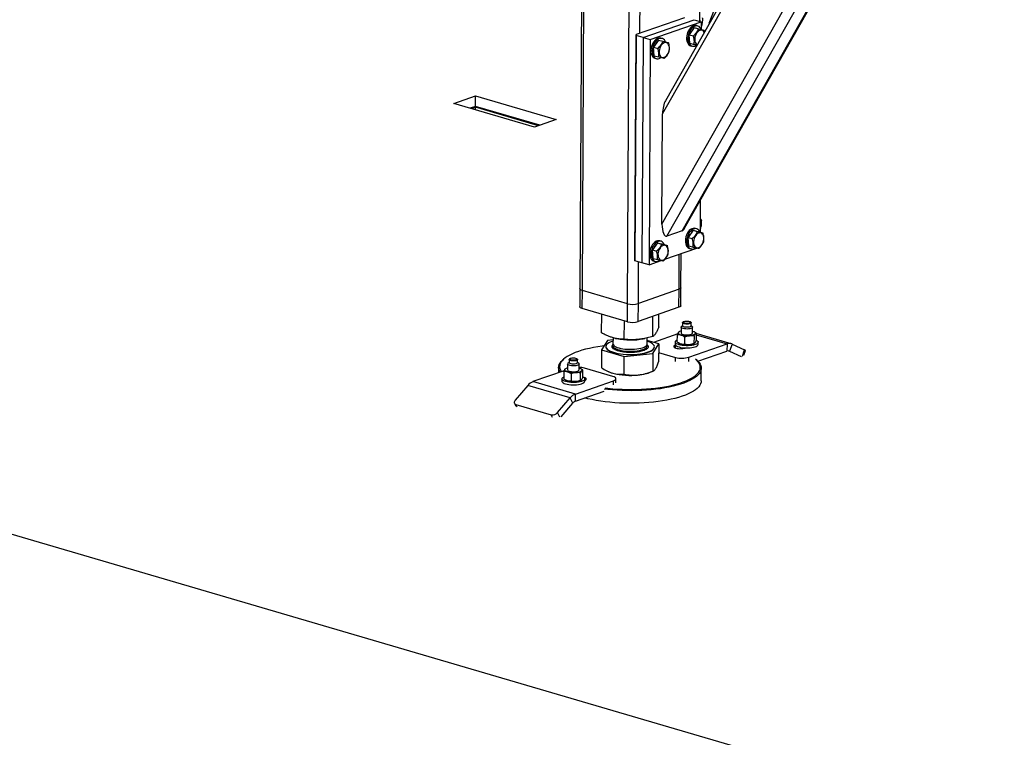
# Model space of a CAD drawing. Header units: millimetres. Extents: x 5 to 589, y 5 to 415.
# Tile 37 of 120: x 291 to 317, y 54 to 73. Entities that reach past the tile are written whole.
import ezdxf

# ---------------------------------------------------------------- set-up
doc = ezdxf.new("R2010")
doc.units = ezdxf.units.MM
doc.layers.add('TRAIT-FORT', color=4, linetype='Continuous', lineweight=25)

msp = doc.modelspace()

# ---------------------------------------------------------------- linework, layer by layer
at = {"layer": 'TRAIT-FORT', "color": 4, "linetype": 'Continuous', "lineweight": 25}
for p, q in [((305.459, 84.116), (305.356, 65.573)), ((305.422, 65.525), (305.526, 84.096)), ((306.611, 65.176), (306.714, 83.616)), ((306.933, 72.285), (306.997, 83.583)), ((308.759, 72.547), (312.522, 82.423)), ((307.531, 70.166), (314.204, 81.93)), ((314.099, 81.961), (307.605, 70.512)), ((307.515, 67.269), (315.599, 81.521)), ((307.647, 66.953), (315.786, 81.303)), ((308.111, 67.158), (316.122, 81.281)), ((308.048, 67.094), (316.091, 81.272)), ((354.695, 40.274), (243.198, 72.95)), ((308.505, 72.836), (308.504, 72.6)), ((308.104, 72.695), (306.833, 72.25)), ((307.023, 72.173), (308.36, 72.642)), ((307.208, 72.118), (308.546, 72.587)), ((308.36, 72.642), (308.546, 72.587)), ((308.458, 72.474), (308.421, 72.485)), ((308.546, 72.587), (308.545, 72.387)), ((306.8, 66.329), (306.833, 72.25)), ((306.837, 72.227), (306.804, 66.306)), ((306.833, 72.25), (306.837, 72.227)), ((307.023, 72.173), (306.837, 72.227)), ((308.362, 72.434), (308.23, 72.247)), ((308.23, 72.247), (308.342, 72.215)), ((308.249, 72.024), (308.23, 72.247)), ((308.362, 72.434), (308.474, 72.401)), ((308.362, 72.434), (308.513, 72.396)), ((308.513, 72.396), (308.624, 72.363)), ((308.546, 72.465), (308.559, 72.469)), ((307.023, 72.173), (306.989, 66.252)), ((307.023, 72.173), (307.208, 72.118)), ((307.208, 72.118), (307.175, 66.197)), ((307.426, 72.105), (307.294, 71.919)), ((307.426, 72.105), (307.537, 72.073)), ((307.426, 72.105), (307.576, 72.068)), ((307.522, 72.146), (307.485, 72.156)), ((307.576, 72.068), (307.688, 72.035)), ((308.249, 72.024), (308.361, 71.991)), ((307.294, 71.919), (307.405, 71.886)), ((307.313, 71.696), (307.294, 71.919)), ((308.267, 71.957), (308.304, 71.946)), ((307.313, 71.696), (307.424, 71.663)), ((307.33, 71.629), (307.367, 71.618)), ((302.044, 70.437), (302.612, 70.637)), ((304.162, 69.817), (302.044, 70.437)), ((302.611, 70.362), (302.612, 70.637)), ((302.612, 70.637), (304.731, 70.016)), ((302.611, 70.362), (302.47, 70.313)), ((302.614, 70.339), (302.507, 70.302)), ((304.303, 69.866), (302.611, 70.362)), ((304.27, 69.854), (302.614, 70.339)), ((302.614, 70.27), (302.614, 70.339)), ((307.515, 67.269), (307.531, 70.166)), ((304.731, 70.016), (304.162, 69.817)), ((308.52, 67.879), (308.515, 67.058)), ((308.517, 67.352), (308.553, 67.365)), ((308.048, 67.094), (307.647, 66.953)), ((308.332, 67.105), (308.201, 66.918)), ((308.332, 67.105), (308.444, 67.072)), ((308.332, 67.105), (308.483, 67.067)), ((308.429, 67.145), (308.391, 67.156)), ((308.483, 67.067), (308.594, 67.034)), ((308.516, 67.136), (308.529, 67.14)), ((307.492, 66.817), (307.455, 66.827)), ((308.201, 66.918), (308.312, 66.886)), ((308.22, 66.695), (308.201, 66.918)), ((307.396, 66.776), (307.264, 66.59)), ((307.264, 66.59), (307.375, 66.557)), ((307.283, 66.367), (307.264, 66.59)), ((307.396, 66.776), (307.507, 66.744)), ((307.396, 66.776), (307.546, 66.739)), ((307.546, 66.739), (307.658, 66.706)), ((307.591, 66.343), (308.43, 66.637)), ((308.22, 66.695), (308.331, 66.662)), ((308.237, 66.628), (308.274, 66.617)), ((306.804, 66.306), (306.8, 66.329)), ((306.989, 66.252), (306.804, 66.306)), ((306.894, 65.18), (306.9, 66.278)), ((307.175, 66.197), (307.493, 66.309)), ((307.283, 66.367), (307.394, 66.334)), ((307.3, 66.3), (307.337, 66.289)), ((307.964, 65.555), (307.969, 66.475)), ((308.015, 65.597), (308.02, 66.493)), ((307.175, 66.197), (306.989, 66.252)), ((305.356, 65.573), (305.353, 65.099)), ((305.419, 65.051), (305.422, 65.525)), ((306.611, 65.176), (305.422, 65.525)), ((307.964, 65.555), (306.894, 65.18)), ((307.961, 65.081), (307.964, 65.555)), ((308.013, 65.124), (308.015, 65.597)), ((306.609, 64.703), (305.419, 65.051)), ((306.609, 64.703), (306.611, 65.176)), ((306.891, 64.706), (306.894, 65.18)), ((307.961, 65.081), (306.891, 64.706)), ((305.927, 64.409), (305.93, 64.901)), ((306.524, 64.239), (306.527, 64.727)), ((307.276, 64.316), (307.279, 64.842)), ((307.431, 64.565), (307.433, 64.896)), ((308.019, 64.559), (308.018, 64.405)), ((308.056, 64.6), (308.028, 64.575)), ((308.057, 64.677), (308.056, 64.594)), ((308.075, 64.699), (308.063, 64.689)), ((308.275, 64.688), (308.264, 64.698)), ((308.281, 64.593), (308.282, 64.676)), ((308.31, 64.573), (308.281, 64.599)), ((308.318, 64.403), (308.319, 64.557)), ((306.08, 64.212), (305.925, 63.963)), ((306.228, 64.227), (306.08, 64.212)), ((306.228, 64.284), (306.227, 64.123)), ((306.297, 64.265), (306.332, 64.258)), ((307.024, 64.254), (307.067, 64.263)), ((307.127, 64.118), (307.128, 64.276)), ((307.429, 64.119), (307.128, 64.205)), ((307.93, 64.384), (307.288, 64.159)), ((307.918, 64.167), (307.92, 64.357)), ((307.969, 64.439), (307.962, 64.434)), ((308.11, 64.299), (308.109, 64.11)), ((308.358, 64.323), (308.357, 64.133)), ((308.379, 64.429), (308.366, 64.437)), ((308.416, 64.404), (308.415, 64.214)), ((308.415, 64.358), (309.225, 64.12)), ((309.336, 64.125), (308.416, 64.395)), ((305.925, 63.963), (305.922, 63.493)), ((305.925, 63.963), (306.521, 63.792)), ((305.989, 64.066), (305.941, 64.06)), ((306.038, 64.049), (306.038, 64.044)), ((306.211, 64.078), (306.235, 64.104)), ((307.273, 63.87), (307.429, 64.119)), ((307.316, 64.037), (307.316, 64.042)), ((307.429, 64.119), (307.426, 63.649)), ((307.866, 64.169), (307.866, 64.109)), ((307.868, 64.012), (307.869, 64.087)), ((307.873, 64.089), (307.869, 64.087)), ((307.955, 64.142), (307.968, 64.134)), ((308.016, 64.025), (308.015, 63.993)), ((308.129, 64.011), (308.133, 64.013)), ((308.222, 63.768), (309.225, 64.12)), ((308.365, 64.132), (308.372, 64.137)), ((308.466, 64.106), (308.466, 64.165)), ((309.225, 64.12), (309.224, 63.931)), ((309.267, 63.936), (309.291, 63.929)), ((309.359, 64.116), (309.291, 63.929)), ((309.359, 64.116), (309.688, 63.962)), ((309.629, 63.797), (309.688, 63.962)), ((309.669, 63.824), (309.713, 63.947)), ((304.934, 63.722), (304.91, 63.702)), ((305.073, 63.708), (305.073, 63.625)), ((305.092, 63.731), (305.08, 63.72)), ((305.292, 63.719), (305.28, 63.73)), ((305.298, 63.624), (305.298, 63.707)), ((306.519, 63.322), (306.521, 63.792)), ((306.521, 63.792), (307.273, 63.87)), ((307.273, 63.87), (307.271, 63.4)), ((307.427, 63.894), (307.869, 63.764)), ((307.868, 63.654), (307.869, 63.764)), ((308.221, 63.658), (308.222, 63.768)), ((308.44, 63.682), (308.416, 63.703)), ((308.46, 63.663), (309.224, 63.931)), ((309.291, 63.929), (309.597, 63.785)), ((304.799, 63.499), (304.798, 63.363)), ((304.986, 63.47), (304.978, 63.466)), ((305.035, 63.59), (305.034, 63.436)), ((305.073, 63.631), (305.044, 63.606)), ((305.327, 63.604), (305.298, 63.63)), ((305.334, 63.434), (305.335, 63.588)), ((305.395, 63.46), (305.383, 63.468)), ((305.431, 63.245), (305.432, 63.435)), ((306.223, 63.265), (305.48, 63.483)), ((308.547, 63.147), (308.549, 63.478)), ((304.947, 63.415), (304.124, 63.127)), ((304.883, 63.2), (304.883, 63.141)), ((304.936, 63.388), (304.935, 63.199)), ((304.972, 63.173), (304.984, 63.166)), ((305.127, 63.331), (305.126, 63.141)), ((305.374, 63.165), (305.375, 63.354)), ((305.382, 63.163), (305.389, 63.168)), ((305.483, 63.137), (305.483, 63.197)), ((306.101, 63.394), (306.116, 63.387)), ((306.306, 63.094), (306.306, 63.205)), ((307.231, 63.381), (307.287, 63.405)), ((303.99, 63.029), (303.657, 62.642)), ((305.105, 62.702), (303.99, 63.029)), ((305.239, 62.8), (304.124, 63.127)), ((305.239, 62.8), (306.242, 63.152)), ((306.241, 63.041), (306.242, 63.152)), ((304.772, 62.315), (305.105, 62.702)), ((305.171, 62.561), (305.105, 62.702)), ((305.238, 62.61), (305.999, 62.877)), ((305.238, 62.61), (305.239, 62.8)), ((303.637, 62.562), (303.676, 62.479)), ((303.677, 62.53), (304.606, 62.258)), ((303.712, 62.457), (303.677, 62.53)), ((304.862, 62.203), (305.171, 62.561)), ((304.641, 62.185), (304.606, 62.258)), ((304.83, 62.191), (304.772, 62.315))]:
    msp.add_line(p, q, dxfattribs=at)
at = {"layer": 'TRAIT-FORT', "color": 4, "linetype": 'Continuous', "lineweight": 25, "flags": 128}
for points in [[(308.421, 72.485), (308.393, 72.489), (308.361, 72.486), (308.328, 72.474), (308.295, 72.454), (308.264, 72.426), (308.236, 72.392), (308.211, 72.353), (308.19, 72.309), (308.175, 72.262)], [(308.545, 72.387), (308.535, 72.409), (308.514, 72.438), (308.489, 72.459), (308.461, 72.473), (308.43, 72.478), (308.398, 72.475), (308.365, 72.463), (308.332, 72.443), (308.301, 72.416), (308.273, 72.381), (308.248, 72.342), (308.228, 72.298), (308.212, 72.251)], [(308.503, 72.663), (308.514, 72.615), (308.517, 72.596)], [(308.175, 72.262), (308.165, 72.214), (308.16, 72.166), (308.162, 72.12), (308.169, 72.077), (308.182, 72.039), (308.2, 72.007), (308.223, 71.981), (308.249, 71.964), (308.267, 71.957)], [(308.212, 72.251), (308.202, 72.203), (308.197, 72.155), (308.199, 72.109), (308.206, 72.067), (308.219, 72.028), (308.237, 71.996), (308.26, 71.97), (308.287, 71.953), (308.316, 71.943), (308.348, 71.942), (308.381, 71.95), (308.414, 71.966), (308.424, 71.973)], [(308.626, 72.313), (308.61, 72.337), (308.589, 72.356), (308.565, 72.367), (308.538, 72.369), (308.51, 72.362), (308.482, 72.347), (308.455, 72.325), (308.431, 72.296), (308.41, 72.261), (308.393, 72.223), (308.382, 72.182), (308.377, 72.141), (308.377, 72.101)], [(307.485, 72.156), (307.456, 72.161), (307.424, 72.158), (307.391, 72.146), (307.359, 72.126), (307.328, 72.098), (307.299, 72.064), (307.275, 72.024), (307.254, 71.98), (307.238, 71.934)], [(307.609, 72.058), (307.598, 72.08), (307.578, 72.109), (307.553, 72.131), (307.525, 72.145), (307.494, 72.15), (307.461, 72.147), (307.428, 72.135), (307.396, 72.115), (307.365, 72.087), (307.337, 72.053), (307.312, 72.013), (307.291, 71.969), (307.275, 71.923)], [(307.441, 71.773), (307.447, 71.736), (307.458, 71.704), (307.475, 71.678), (307.497, 71.66), (307.521, 71.649), (307.548, 71.647), (307.576, 71.653), (307.604, 71.668), (307.631, 71.69), (307.655, 71.72), (307.676, 71.754), (307.692, 71.793), (307.704, 71.833), (307.709, 71.874), (307.709, 71.914), (307.703, 71.951), (307.691, 71.983), (307.674, 72.009), (307.653, 72.027), (307.628, 72.038), (307.601, 72.04), (307.573, 72.034), (307.545, 72.019), (307.518, 71.997), (307.494, 71.968), (307.473, 71.933), (307.457, 71.895), (307.446, 71.854), (307.44, 71.813), (307.441, 71.773)], [(307.238, 71.934), (307.228, 71.886), (307.224, 71.838), (307.225, 71.792), (307.232, 71.749), (307.245, 71.711), (307.264, 71.678), (307.286, 71.653), (307.313, 71.635), (307.33, 71.629)], [(307.275, 71.923), (307.265, 71.875), (307.261, 71.827), (307.262, 71.781), (307.27, 71.738), (307.283, 71.7), (307.301, 71.668), (307.323, 71.642), (307.35, 71.624), (307.38, 71.615), (307.412, 71.614), (307.444, 71.622), (307.477, 71.638), (307.488, 71.644)], [(308.391, 67.156), (308.363, 67.16), (308.331, 67.157), (308.298, 67.145), (308.265, 67.125), (308.234, 67.097), (308.206, 67.063), (308.181, 67.024), (308.161, 66.98), (308.145, 66.933)], [(308.515, 67.058), (308.505, 67.08), (308.484, 67.109), (308.459, 67.13), (308.431, 67.144), (308.4, 67.149), (308.368, 67.146), (308.335, 67.134), (308.302, 67.114), (308.272, 67.086), (308.243, 67.052), (308.218, 67.013), (308.198, 66.969), (308.182, 66.922)], [(307.455, 66.827), (307.427, 66.832), (307.394, 66.828), (307.361, 66.817), (307.329, 66.797), (307.298, 66.769), (307.27, 66.735), (307.245, 66.695), (307.224, 66.651), (307.208, 66.605)], [(307.579, 66.729), (307.568, 66.751), (307.548, 66.78), (307.523, 66.802), (307.495, 66.816), (307.464, 66.821), (307.431, 66.818), (307.398, 66.806), (307.366, 66.786), (307.335, 66.758), (307.307, 66.724), (307.282, 66.684), (307.261, 66.64), (307.246, 66.594)], [(308.145, 66.933), (308.135, 66.885), (308.13, 66.837), (308.132, 66.791), (308.139, 66.748), (308.152, 66.71), (308.17, 66.678), (308.193, 66.652), (308.22, 66.635), (308.237, 66.628)], [(308.182, 66.922), (308.172, 66.874), (308.167, 66.826), (308.169, 66.78), (308.176, 66.737), (308.189, 66.699), (308.207, 66.667), (308.23, 66.641), (308.257, 66.624), (308.287, 66.614), (308.318, 66.613), (308.351, 66.621), (308.384, 66.637), (308.394, 66.644)], [(308.347, 66.772), (308.353, 66.736), (308.365, 66.704), (308.382, 66.678), (308.403, 66.659), (308.428, 66.648), (308.455, 66.646), (308.483, 66.653), (308.511, 66.667), (308.538, 66.69), (308.562, 66.719), (308.583, 66.753), (308.599, 66.792), (308.61, 66.833), (308.616, 66.874), (308.615, 66.913), (308.609, 66.95), (308.598, 66.982), (308.581, 67.008), (308.559, 67.027), (308.535, 67.037), (308.508, 67.04), (308.48, 67.033), (308.452, 67.018), (308.425, 66.996), (308.401, 66.967), (308.38, 66.932), (308.364, 66.894), (308.352, 66.853), (308.347, 66.812), (308.347, 66.772)], [(307.208, 66.605), (307.198, 66.557), (307.194, 66.509), (307.195, 66.463), (307.203, 66.42), (307.216, 66.382), (307.234, 66.349), (307.256, 66.324), (307.283, 66.306), (307.3, 66.3)], [(307.246, 66.594), (307.235, 66.546), (307.231, 66.498), (307.232, 66.452), (307.24, 66.409), (307.253, 66.371), (307.271, 66.339), (307.294, 66.313), (307.32, 66.295), (307.35, 66.286), (307.382, 66.285), (307.415, 66.293), (307.448, 66.309), (307.458, 66.315)], [(307.411, 66.444), (307.417, 66.407), (307.429, 66.375), (307.446, 66.349), (307.467, 66.331), (307.491, 66.32), (307.518, 66.318), (307.546, 66.324), (307.574, 66.339), (307.601, 66.361), (307.625, 66.391), (307.646, 66.425), (307.663, 66.464), (307.674, 66.504), (307.679, 66.545), (307.679, 66.585), (307.673, 66.622), (307.661, 66.654), (307.644, 66.68), (307.623, 66.698), (307.598, 66.709), (307.571, 66.711), (307.543, 66.705), (307.515, 66.69), (307.489, 66.668), (307.464, 66.639), (307.443, 66.604), (307.427, 66.566), (307.416, 66.525), (307.41, 66.484), (307.411, 66.444)], [(305.422, 65.525), (305.395, 65.534), (305.375, 65.545), (305.362, 65.557), (305.356, 65.569), (305.356, 65.573)], [(305.422, 65.525), (305.395, 65.534), (305.375, 65.545), (305.362, 65.557), (305.356, 65.569), (305.356, 65.573)], [(308.015, 65.597), (308.013, 65.588), (308.004, 65.576), (307.987, 65.565), (307.964, 65.555)], [(308.015, 65.597), (308.013, 65.588), (308.004, 65.576), (307.987, 65.565), (307.964, 65.555)], [(305.419, 65.051), (305.393, 65.06), (305.372, 65.071), (305.359, 65.083), (305.353, 65.096), (305.353, 65.099)], [(308.013, 65.124), (308.011, 65.115), (308.001, 65.102), (307.984, 65.091), (307.961, 65.081)], [(308.199, 64.657), (308.17, 64.656), (308.14, 64.658), (308.113, 64.662), (308.091, 64.668), (308.076, 64.677), (308.07, 64.686), (308.072, 64.696), (308.083, 64.704), (308.101, 64.712), (308.126, 64.717), (308.154, 64.72), (308.184, 64.72), (308.213, 64.717), (308.237, 64.711), (308.256, 64.704), (308.267, 64.695), (308.269, 64.685), (308.263, 64.676), (308.248, 64.668), (308.226, 64.661), (308.199, 64.657)], [(308.213, 64.512), (308.176, 64.51), (308.139, 64.511), (308.103, 64.515), (308.072, 64.522), (308.046, 64.531), (308.028, 64.541), (308.02, 64.553), (308.02, 64.565), (308.028, 64.575)], [(308.202, 64.559), (308.171, 64.557), (308.139, 64.559), (308.109, 64.563), (308.085, 64.57), (308.067, 64.578), (308.058, 64.588), (308.056, 64.594)], [(308.203, 64.642), (308.171, 64.64), (308.139, 64.642), (308.11, 64.646), (308.085, 64.653), (308.068, 64.661), (308.058, 64.671), (308.058, 64.681), (308.063, 64.689)], [(308.281, 64.593), (308.28, 64.588), (308.272, 64.578), (308.255, 64.57), (308.231, 64.563), (308.202, 64.559)], [(308.275, 64.688), (308.28, 64.681), (308.281, 64.671), (308.272, 64.661), (308.255, 64.653), (308.232, 64.646), (308.203, 64.642)], [(308.31, 64.573), (308.314, 64.568), (308.319, 64.556), (308.313, 64.545), (308.299, 64.533), (308.277, 64.524), (308.247, 64.517), (308.213, 64.512)], [(308.32, 64.456), (308.341, 64.449), (308.358, 64.441), (308.372, 64.433), (308.383, 64.424), (308.389, 64.415), (308.393, 64.406), (308.392, 64.396), (308.387, 64.387)], [(306.228, 64.193), (306.201, 64.184), (306.154, 64.166), (306.114, 64.145), (306.082, 64.123), (306.059, 64.101), (306.044, 64.077), (306.038, 64.053), (306.041, 64.028), (306.053, 64.005), (306.074, 63.981), (306.103, 63.959), (306.14, 63.937), (306.185, 63.918), (306.237, 63.9), (306.294, 63.884), (306.358, 63.87), (306.425, 63.859), (306.497, 63.85), (306.57, 63.844), (306.646, 63.841), (306.721, 63.841), (306.796, 63.844), (306.87, 63.85), (306.94, 63.858), (307.007, 63.869), (307.07, 63.882), (307.127, 63.898), (307.177, 63.916), (307.221, 63.935), (307.256, 63.957), (307.284, 63.979), (307.303, 64.002), (307.303, 64.002)], [(308.415, 64.22), (308.433, 64.21), (308.453, 64.194), (308.464, 64.178), (308.466, 64.161), (308.459, 64.144), (308.443, 64.128), (308.419, 64.114), (308.387, 64.101), (308.348, 64.09), (308.304, 64.081), (308.255, 64.075), (308.204, 64.072), (308.152, 64.071), (308.1, 64.074), (308.05, 64.079), (308.004, 64.087), (307.963, 64.097), (307.928, 64.11), (307.9, 64.124), (307.88, 64.14), (307.869, 64.156), (307.867, 64.173), (307.874, 64.19), (307.89, 64.205), (307.914, 64.22), (307.919, 64.222)], [(308.015, 64.352), (307.995, 64.359), (307.977, 64.366), (307.963, 64.375), (307.953, 64.384), (307.946, 64.393), (307.943, 64.402), (307.944, 64.412), (307.948, 64.421)], [(308.018, 64.405), (308.019, 64.399), (308.028, 64.387), (308.045, 64.377), (308.071, 64.368), (308.102, 64.361), (308.138, 64.357), (308.175, 64.356), (308.212, 64.358)], [(308.212, 64.358), (308.246, 64.363), (308.276, 64.37), (308.298, 64.38), (308.313, 64.391), (308.318, 64.402), (308.318, 64.403)], [(305.941, 64.06), (305.825, 64.043), (305.714, 64.024), (305.607, 64.002), (305.505, 63.978), (305.409, 63.951), (305.319, 63.923), (305.235, 63.892), (305.159, 63.86), (305.089, 63.826), (305.027, 63.791), (304.973, 63.754), (304.927, 63.716), (304.889, 63.677), (304.86, 63.638), (304.839, 63.597), (304.827, 63.557), (304.824, 63.516), (304.83, 63.475), (304.844, 63.434), (304.867, 63.394), (304.871, 63.389)], [(306.038, 64.044), (306.041, 64.024), (306.053, 64), (306.074, 63.976), (306.103, 63.954), (306.14, 63.933), (306.185, 63.913), (306.237, 63.895), (306.294, 63.879), (306.358, 63.865), (306.425, 63.854), (306.497, 63.846), (306.57, 63.84), (306.646, 63.837), (306.721, 63.837), (306.796, 63.839), (306.87, 63.845), (306.94, 63.853), (307.007, 63.864), (307.07, 63.878), (307.127, 63.893), (307.177, 63.911), (307.221, 63.931), (307.256, 63.952), (307.284, 63.974), (307.303, 63.998)], [(306.227, 64.123), (306.227, 64.121), (306.232, 64.101), (306.246, 64.081), (306.268, 64.062), (306.299, 64.045), (306.336, 64.028), (306.38, 64.014), (306.43, 64.001), (306.485, 63.991), (306.543, 63.984), (306.605, 63.979), (306.667, 63.977), (306.73, 63.977), (306.791, 63.981), (306.851, 63.987), (306.907, 63.996), (306.959, 64.007), (307.005, 64.02), (307.045, 64.035), (307.077, 64.052), (307.102, 64.071), (307.119, 64.09)], [(306.235, 64.098), (306.229, 64.085), (306.227, 64.065), (306.235, 64.045), (306.251, 64.025), (306.275, 64.007), (306.307, 63.989), (306.346, 63.973), (306.392, 63.959), (306.443, 63.947), (306.499, 63.938), (306.558, 63.931), (306.62, 63.927), (306.683, 63.925), (306.745, 63.927), (306.806, 63.931), (306.865, 63.937), (306.92, 63.947), (306.97, 63.959), (307.015, 63.973), (307.053, 63.988), (307.084, 64.006), (307.107, 64.024), (307.121, 64.044), (307.127, 64.064), (307.124, 64.084), (307.12, 64.093)], [(307.119, 64.09), (307.126, 64.11), (307.127, 64.118)], [(307.303, 64.002), (307.314, 64.026), (307.315, 64.051), (307.308, 64.075), (307.291, 64.098), (307.266, 64.121), (307.233, 64.143), (307.192, 64.164), (307.144, 64.183), (307.128, 64.188)], [(307.303, 63.998), (307.314, 64.022), (307.316, 64.037)], [(307.869, 64.087), (307.846, 64.077), (307.831, 64.066), (307.824, 64.053), (307.826, 64.041), (307.837, 64.029), (307.856, 64.018), (307.882, 64.008), (307.914, 64.001), (307.95, 63.996), (307.988, 63.993), (308.028, 63.994), (308.065, 63.997), (308.1, 64.003), (308.129, 64.011)], [(307.866, 64.109), (307.869, 64.097), (307.88, 64.081), (307.899, 64.065), (307.927, 64.051), (307.963, 64.038), (308.004, 64.028), (308.05, 64.02), (308.1, 64.014), (308.152, 64.012), (308.204, 64.012), (308.255, 64.016), (308.304, 64.022), (308.348, 64.03), (308.386, 64.042), (308.418, 64.055), (308.443, 64.069), (308.459, 64.085), (308.466, 64.102), (308.466, 64.106)], [(304.837, 63.377), (304.819, 63.41), (304.805, 63.451), (304.799, 63.492), (304.802, 63.534), (304.814, 63.575), (304.835, 63.616), (304.865, 63.656), (304.903, 63.695), (304.91, 63.702)], [(305.292, 63.719), (305.297, 63.713), (305.298, 63.702), (305.289, 63.693), (305.272, 63.684), (305.248, 63.677), (305.219, 63.673), (305.188, 63.671), (305.156, 63.673), (305.127, 63.677), (305.102, 63.684), (305.084, 63.693), (305.075, 63.702), (305.074, 63.713), (305.08, 63.72)], [(305.156, 63.75), (305.186, 63.751), (305.215, 63.75), (305.242, 63.746), (305.264, 63.739), (305.279, 63.731), (305.286, 63.721), (305.284, 63.712), (305.273, 63.703), (305.254, 63.696), (305.23, 63.69), (305.201, 63.688), (305.171, 63.688), (305.143, 63.691), (305.118, 63.696), (305.1, 63.704), (305.089, 63.713), (305.086, 63.722), (305.093, 63.731), (305.108, 63.74), (305.13, 63.746), (305.156, 63.75)], [(308.44, 63.682), (308.453, 63.669), (308.489, 63.63), (308.517, 63.589), (308.537, 63.548), (308.547, 63.507), (308.548, 63.465), (308.541, 63.424), (308.524, 63.383), (308.499, 63.342), (308.465, 63.302), (308.422, 63.264), (308.371, 63.226), (308.312, 63.189), (308.246, 63.154), (308.171, 63.12), (308.09, 63.089), (308.002, 63.059), (307.907, 63.031), (307.807, 63.005), (307.701, 62.982), (307.591, 62.961), (307.476, 62.942), (307.357, 62.927), (307.235, 62.914), (307.11, 62.903), (306.983, 62.896), (306.855, 62.891), (306.725, 62.889), (306.596, 62.89), (306.467, 62.894), (306.339, 62.9), (306.212, 62.91), (306.088, 62.922), (305.999, 62.932)], [(306.018, 62.962), (306.096, 62.953), (306.219, 62.941), (306.344, 62.932), (306.47, 62.925), (306.597, 62.921), (306.725, 62.921), (306.852, 62.922), (306.979, 62.927), (307.104, 62.935), (307.227, 62.945), (307.348, 62.958), (307.465, 62.973), (307.578, 62.992), (307.688, 63.012), (307.792, 63.035), (307.891, 63.061), (307.984, 63.088), (308.071, 63.118), (308.152, 63.149), (308.225, 63.182), (308.291, 63.217), (308.349, 63.253), (308.399, 63.29), (308.441, 63.329), (308.475, 63.368), (308.5, 63.408), (308.516, 63.448), (308.523, 63.489), (308.522, 63.53), (308.512, 63.571), (308.493, 63.611), (308.465, 63.651), (308.429, 63.691), (308.397, 63.719)], [(305.032, 63.383), (305.012, 63.39), (304.994, 63.398), (304.98, 63.406), (304.97, 63.415), (304.963, 63.424), (304.96, 63.433), (304.96, 63.443), (304.965, 63.452)], [(305.034, 63.436), (305.039, 63.425), (305.052, 63.413), (305.074, 63.403), (305.102, 63.395), (305.136, 63.39), (305.173, 63.387), (305.211, 63.388), (305.247, 63.391), (305.279, 63.397), (305.305, 63.406), (305.323, 63.416), (305.333, 63.428), (305.334, 63.434)], [(305.327, 63.604), (305.334, 63.594), (305.334, 63.582), (305.324, 63.57), (305.306, 63.56), (305.279, 63.551), (305.247, 63.545), (305.212, 63.542), (305.174, 63.541), (305.137, 63.544), (305.103, 63.549), (305.075, 63.557), (305.053, 63.567), (305.04, 63.578), (305.035, 63.59), (305.041, 63.602), (305.044, 63.606)], [(305.298, 63.624), (305.297, 63.619), (305.289, 63.61), (305.272, 63.601), (305.248, 63.594), (305.219, 63.59), (305.187, 63.589), (305.156, 63.59), (305.126, 63.594), (305.102, 63.601), (305.084, 63.61), (305.074, 63.619), (305.073, 63.625)], [(305.337, 63.487), (305.357, 63.48), (305.375, 63.473), (305.389, 63.464), (305.399, 63.455), (305.406, 63.446), (305.409, 63.437), (305.409, 63.427), (305.404, 63.418)], [(305.272, 63.106), (305.221, 63.103), (305.169, 63.102), (305.117, 63.105), (305.067, 63.11), (305.021, 63.118), (304.98, 63.129), (304.944, 63.141), (304.916, 63.156), (304.897, 63.171), (304.886, 63.188), (304.883, 63.204), (304.891, 63.221), (304.906, 63.237), (304.931, 63.251), (304.935, 63.254)], [(305.431, 63.251), (305.45, 63.241), (305.47, 63.225), (305.481, 63.209), (305.483, 63.192), (305.476, 63.176), (305.46, 63.16), (305.435, 63.145), (305.403, 63.132), (305.365, 63.121), (305.321, 63.112), (305.272, 63.106)], [(305.483, 63.161), (305.503, 63.17), (305.518, 63.181), (305.525, 63.193), (305.523, 63.206), (305.512, 63.218), (305.493, 63.229), (305.467, 63.239), (305.444, 63.244)], [(306.116, 63.387), (306.163, 63.368), (306.22, 63.35)], [(306.242, 63.152), (306.271, 63.164), (306.292, 63.178), (306.304, 63.193), (306.306, 63.209), (306.298, 63.225), (306.282, 63.239), (306.256, 63.253), (306.223, 63.265)], [(304.883, 63.141), (304.885, 63.128), (304.896, 63.112), (304.916, 63.096), (304.944, 63.082), (304.979, 63.07), (305.021, 63.059), (305.067, 63.051), (305.117, 63.046), (305.168, 63.043), (305.221, 63.044), (305.272, 63.047)], [(305.272, 63.047), (305.32, 63.053), (305.364, 63.062), (305.403, 63.073), (305.435, 63.086), (305.46, 63.101), (305.475, 63.116), (305.482, 63.133), (305.483, 63.137)], [(308.547, 63.147), (308.544, 63.113), (308.532, 63.072), (308.511, 63.031), (308.481, 62.991), (308.443, 62.951), (308.396, 62.913), (308.341, 62.876), (308.278, 62.84), (308.208, 62.805), (308.13, 62.773), (308.045, 62.742), (307.953, 62.713), (307.856, 62.686), (307.753, 62.662), (307.645, 62.639), (307.532, 62.62), (307.415, 62.603)], [(303.657, 62.642), (303.645, 62.625), (303.636, 62.608), (303.632, 62.591), (303.633, 62.574), (303.638, 62.56), (303.647, 62.547), (303.66, 62.537), (303.677, 62.53)], [(307.415, 62.603), (307.294, 62.588), (307.171, 62.576), (307.045, 62.567), (306.917, 62.561), (306.788, 62.558), (306.659, 62.557), (306.53, 62.56), (306.401, 62.565), (306.274, 62.573), (306.148, 62.584), (306.025, 62.597), (305.905, 62.614), (305.789, 62.632), (305.677, 62.654), (305.57, 62.677), (305.488, 62.698)]]:
    msp.add_lwpolyline(points, dxfattribs=at)
at = {"layer": 'TRAIT-FORT', "color": 4, "linetype": 'Continuous', "lineweight": 25}
for centre, radius, start, end in [((308.511, 72.098), 0.134, 178.5176, 237.7066), ((306.746, 65.685), 0.527, 255.1271, 286.2293), ((306.744, 65.212), 0.527, 255.1271, 286.2293), ((308.045, 64.324), 0.137, 101.511, 135.054), ((306.688, 66.01), 1.788, 258.5232, 280.8356), ((308.171, 64.943), 0.611, 255.2005, 275.9524), ((308.239, 64.571), 0.237, 268.9123, 308.7882), ((308.066, 64.304), 0.196, 239.8882, 254.4992), ((308.17, 64.706), 0.611, 255.2005, 275.9524), ((308.216, 64.435), 0.337, 272.9079, 296.1667), ((309.255, 63.85), 0.087, 65.7733, 110.9147), ((309.287, 63.958), 0.174, 65.7733, 110.9147), ((309.677, 63.916), 0.0474, 40.406, 76.0034), ((308.038, 64.401), 0.658, 255.1271, 286.2293), ((305.062, 63.355), 0.137, 101.511, 135.054), ((305.256, 63.603), 0.237, 268.9123, 308.7882), ((305.32, 62.886), 0.618, 74.97, 88.6069), ((305.083, 63.335), 0.196, 239.8882, 254.4992), ((305.188, 63.974), 0.611, 255.2005, 275.9524), ((305.233, 63.466), 0.337, 272.9079, 296.1667), ((306.686, 65.188), 1.896, 255.7937, 276.3202), ((306.808, 64.443), 1.143, 274.3221, 291.6839), ((304.241, 62.824), 0.324, 111.2473, 140.9057), ((305.187, 63.737), 0.611, 255.2005, 275.9524), ((305.356, 62.498), 0.324, 111.2473, 140.9057), ((305.296, 62.459), 0.162, 111.2473, 140.9057), ((304.64, 62.429), 0.174, 258.8782, 319.3271)]:
    msp.add_arc(centre, radius, start, end, dxfattribs=at)
for centre, start_param, end_param in [((307.665, 70.213), 0.635541, 1.721443), ((307.649, 67.316), 1.721443, 3.29224), ((308.05, 67.456), 3.29224, 3.777133)]:
    msp.add_ellipse(centre, major_axis=(0.022, 0.365), ratio=0.361403, start_param=start_param, end_param=end_param, dxfattribs=at)
for points, knots in [([(308.559, 72.469), (308.567, 72.5), (308.581, 72.55), (308.587, 72.618), (308.586, 72.662), (308.584, 72.687), (308.583, 72.694)], [0, 0, 0, 0, 0.385549, 0.637642, 0.896546, 1, 1, 1, 1]), ([(308.474, 72.401), (308.466, 72.384), (308.451, 72.349), (308.42, 72.299), (308.383, 72.254), (308.356, 72.228), (308.342, 72.215)], [0, 0, 0, 0, 0.264605, 0.534948, 0.765343, 1, 1, 1, 1]), ([(308.474, 72.401), (308.491, 72.397), (308.525, 72.388), (308.568, 72.377), (308.601, 72.369), (308.616, 72.365), (308.624, 72.363)], [0, 0, 0, 0, 0.264605, 0.534948, 0.765343, 1, 1, 1, 1]), ([(308.634, 72.326), (308.633, 72.331), (308.63, 72.343), (308.627, 72.355), (308.624, 72.363)], [0, 0, 0, 0, 0.348891, 1, 1, 1, 1]), ([(307.537, 72.073), (307.53, 72.055), (307.515, 72.02), (307.484, 71.971), (307.446, 71.926), (307.419, 71.9), (307.405, 71.886)], [0, 0, 0, 0, 0.264605, 0.534948, 0.765343, 1, 1, 1, 1]), ([(307.537, 72.073), (307.554, 72.068), (307.589, 72.059), (307.631, 72.049), (307.664, 72.041), (307.68, 72.037), (307.688, 72.035)], [0, 0, 0, 0, 0.264605, 0.534948, 0.765343, 1, 1, 1, 1]), ([(307.707, 71.812), (307.71, 71.838), (307.715, 71.883), (307.709, 71.951), (307.698, 71.999), (307.69, 72.027), (307.688, 72.035)], [0, 0, 0, 0, 0.385549, 0.637642, 0.896546, 1, 1, 1, 1]), ([(308.361, 71.991), (308.364, 72.018), (308.369, 72.062), (308.363, 72.131), (308.352, 72.179), (308.344, 72.207), (308.342, 72.215)], [0, 0, 0, 0, 0.385549, 0.637642, 0.896546, 1, 1, 1, 1]), ([(308.433, 71.973), (308.424, 71.975), (308.402, 71.981), (308.376, 71.987), (308.361, 71.991)], [0, 0, 0, 0, 0.408256, 1, 1, 1, 1]), ([(307.424, 71.663), (307.428, 71.69), (307.433, 71.734), (307.426, 71.802), (307.416, 71.85), (307.408, 71.878), (307.405, 71.886)], [0, 0, 0, 0, 0.385549, 0.637642, 0.896546, 1, 1, 1, 1]), ([(307.575, 71.625), (307.59, 71.64), (307.622, 71.671), (307.659, 71.718), (307.687, 71.766), (307.7, 71.796), (307.707, 71.812)], [0, 0, 0, 0, 0.264605, 0.534948, 0.765343, 1, 1, 1, 1]), ([(307.575, 71.625), (307.566, 71.627), (307.548, 71.632), (307.512, 71.641), (307.47, 71.651), (307.44, 71.659), (307.424, 71.663)], [0, 0, 0, 0, 0.264605, 0.534948, 0.765343, 1, 1, 1, 1]), ([(308.517, 67.426), (308.521, 67.421), (308.535, 67.401), (308.546, 67.38), (308.553, 67.365)], [0, 0, 0, 0, 0.265864, 1, 1, 1, 1]), ([(308.529, 67.14), (308.537, 67.171), (308.551, 67.221), (308.557, 67.289), (308.556, 67.333), (308.554, 67.358), (308.553, 67.365)], [0, 0, 0, 0, 0.385549, 0.637642, 0.896546, 1, 1, 1, 1]), ([(308.444, 67.072), (308.436, 67.055), (308.421, 67.02), (308.39, 66.97), (308.353, 66.925), (308.326, 66.899), (308.312, 66.886)], [0, 0, 0, 0, 0.264605, 0.534948, 0.765343, 1, 1, 1, 1]), ([(308.444, 67.072), (308.461, 67.067), (308.496, 67.058), (308.538, 67.048), (308.571, 67.04), (308.586, 67.036), (308.594, 67.034)], [0, 0, 0, 0, 0.264605, 0.534948, 0.765343, 1, 1, 1, 1]), ([(308.331, 66.662), (308.334, 66.689), (308.34, 66.733), (308.333, 66.802), (308.322, 66.85), (308.314, 66.878), (308.312, 66.886)], [0, 0, 0, 0, 0.385549, 0.637642, 0.896546, 1, 1, 1, 1]), ([(308.482, 66.625), (308.497, 66.64), (308.529, 66.67), (308.566, 66.717), (308.594, 66.765), (308.607, 66.796), (308.613, 66.811)], [0, 0, 0, 0, 0.264605, 0.534948, 0.765343, 1, 1, 1, 1]), ([(308.613, 66.811), (308.617, 66.838), (308.622, 66.882), (308.615, 66.95), (308.605, 66.998), (308.597, 67.026), (308.594, 67.034)], [0, 0, 0, 0, 0.385549, 0.637642, 0.896546, 1, 1, 1, 1]), ([(307.507, 66.744), (307.5, 66.726), (307.485, 66.691), (307.454, 66.642), (307.417, 66.597), (307.389, 66.571), (307.375, 66.557)], [0, 0, 0, 0, 0.264605, 0.534948, 0.765343, 1, 1, 1, 1]), ([(307.394, 66.334), (307.398, 66.361), (307.403, 66.405), (307.396, 66.473), (307.386, 66.521), (307.378, 66.549), (307.375, 66.557)], [0, 0, 0, 0, 0.385549, 0.637642, 0.896546, 1, 1, 1, 1]), ([(307.507, 66.744), (307.524, 66.739), (307.559, 66.73), (307.601, 66.719), (307.634, 66.711), (307.65, 66.708), (307.658, 66.706)], [0, 0, 0, 0, 0.264605, 0.534948, 0.765343, 1, 1, 1, 1]), ([(307.677, 66.483), (307.68, 66.509), (307.685, 66.554), (307.679, 66.622), (307.668, 66.67), (307.66, 66.698), (307.658, 66.706)], [0, 0, 0, 0, 0.385549, 0.637642, 0.896546, 1, 1, 1, 1]), ([(308.482, 66.625), (308.473, 66.627), (308.454, 66.631), (308.418, 66.64), (308.376, 66.65), (308.346, 66.658), (308.331, 66.662)], [0, 0, 0, 0, 0.264605, 0.534948, 0.765343, 1, 1, 1, 1]), ([(307.545, 66.296), (307.536, 66.298), (307.518, 66.303), (307.482, 66.311), (307.44, 66.322), (307.41, 66.33), (307.394, 66.334)], [0, 0, 0, 0, 0.264605, 0.534948, 0.765343, 1, 1, 1, 1]), ([(307.545, 66.296), (307.561, 66.311), (307.592, 66.342), (307.629, 66.389), (307.658, 66.437), (307.67, 66.467), (307.677, 66.483)], [0, 0, 0, 0, 0.264605, 0.534948, 0.765343, 1, 1, 1, 1]), ([(307.431, 64.565), (307.421, 64.539), (307.401, 64.49), (307.372, 64.431), (307.346, 64.388), (307.323, 64.357), (307.3, 64.333), (307.284, 64.322), (307.276, 64.316)], [0, 0, 0, 0, 0.202068, 0.3827, 0.555315, 0.692992, 0.838894, 1, 1, 1, 1]), ([(306.524, 64.239), (306.484, 64.241), (306.408, 64.245), (306.298, 64.263), (306.199, 64.29), (306.108, 64.323), (306.019, 64.361), (305.959, 64.393), (305.927, 64.409)], [0, 0, 0, 0, 0.202068, 0.3827, 0.555315, 0.692992, 0.838894, 1, 1, 1, 1]), ([(307.276, 64.316), (307.226, 64.302), (307.13, 64.274), (306.99, 64.247), (306.866, 64.232), (306.751, 64.227), (306.64, 64.229), (306.564, 64.235), (306.524, 64.239)], [0, 0, 0, 0, 0.202068, 0.3827, 0.555315, 0.692992, 0.838894, 1, 1, 1, 1]), ([(307.92, 64.357), (307.924, 64.37), (307.934, 64.396), (307.943, 64.413), (307.948, 64.421)], [0, 0, 0, 0, 0.493244, 1, 1, 1, 1]), ([(308.015, 64.352), (308.002, 64.355), (307.974, 64.361), (307.943, 64.36), (307.925, 64.357), (307.92, 64.357)], [0, 0, 0, 0, 0.413688, 0.838028, 1, 1, 1, 1]), ([(307.948, 64.421), (307.952, 64.426), (307.957, 64.432), (307.961, 64.434), (307.962, 64.434)], [0, 0, 0, 0, 0.879581, 1, 1, 1, 1]), ([(308.11, 64.299), (308.095, 64.31), (308.064, 64.333), (308.032, 64.345), (308.015, 64.352)], [0, 0, 0, 0, 0.493244, 1, 1, 1, 1]), ([(308.235, 64.335), (308.217, 64.332), (308.182, 64.327), (308.14, 64.312), (308.117, 64.302), (308.11, 64.299)], [0, 0, 0, 0, 0.413688, 0.838028, 1, 1, 1, 1]), ([(308.358, 64.323), (308.339, 64.327), (308.298, 64.337), (308.256, 64.335), (308.235, 64.335)], [0, 0, 0, 0, 0.493244, 1, 1, 1, 1]), ([(308.387, 64.387), (308.383, 64.38), (308.375, 64.367), (308.365, 64.343), (308.36, 64.327), (308.358, 64.323)], [0, 0, 0, 0, 0.413688, 0.838028, 1, 1, 1, 1]), ([(308.378, 64.428), (308.386, 64.424), (308.399, 64.417), (308.411, 64.407), (308.416, 64.404)], [0, 0, 0, 0, 0.594816, 1, 1, 1, 1]), ([(308.415, 64.214), (308.41, 64.201), (308.401, 64.175), (308.391, 64.158), (308.386, 64.15)], [0, 0, 0, 0, 0.493244, 1, 1, 1, 1]), ([(308.416, 64.404), (308.411, 64.404), (308.402, 64.404), (308.392, 64.393), (308.387, 64.387)], [0, 0, 0, 0, 0.493244, 1, 1, 1, 1]), ([(307.143, 64.013), (307.135, 64.005), (307.121, 63.986), (307.077, 63.96), (307.018, 63.936), (306.942, 63.917), (306.87, 63.905), (306.809, 63.899), (306.748, 63.894), (306.672, 63.893), (306.583, 63.896), (306.498, 63.905), (306.416, 63.919), (306.341, 63.938), (306.279, 63.963), (306.241, 63.986), (306.22, 64.006), (306.205, 64.025), (306.198, 64.05), (306.207, 64.069), (306.211, 64.078)], [0, 0, 0, 0, 0.058248, 0.119986, 0.18429, 0.249959, 0.315627, 0.347816, 0.380014, 0.441752, 0.5, 0.558248, 0.619986, 0.68429, 0.749959, 0.815627, 0.847816, 0.880014, 0.941752, 1, 1, 1, 1]), ([(307.123, 64.095), (307.127, 64.092), (307.136, 64.084), (307.148, 64.066), (307.155, 64.042), (307.147, 64.023), (307.143, 64.013)], [0, 0, 0, 0, 0.119511, 0.305797, 0.662992, 1, 1, 1, 1]), ([(308.014, 64.115), (308, 64.12), (307.973, 64.13), (307.941, 64.15), (307.923, 64.164), (307.918, 64.167)], [0, 0, 0, 0, 0.413688, 0.838028, 1, 1, 1, 1]), ([(308.109, 64.11), (308.094, 64.108), (308.063, 64.104), (308.03, 64.111), (308.014, 64.115)], [0, 0, 0, 0, 0.4932444, 1, 1, 1, 1]), ([(308.233, 64.098), (308.216, 64.097), (308.18, 64.096), (308.139, 64.102), (308.116, 64.108), (308.109, 64.11)], [0, 0, 0, 0, 0.413688, 0.838028, 1, 1, 1, 1]), ([(308.357, 64.133), (308.337, 64.125), (308.297, 64.108), (308.255, 64.101), (308.233, 64.098)], [0, 0, 0, 0, 0.493244, 1, 1, 1, 1]), ([(308.386, 64.15), (308.382, 64.145), (308.374, 64.136), (308.364, 64.133), (308.359, 64.133), (308.357, 64.133)], [0, 0, 0, 0, 0.413688, 0.838028, 1, 1, 1, 1]), ([(304.936, 63.388), (304.941, 63.401), (304.95, 63.427), (304.96, 63.444), (304.965, 63.452)], [0, 0, 0, 0, 0.4932444, 1, 1, 1, 1]), ([(304.965, 63.452), (304.969, 63.458), (304.974, 63.464), (304.978, 63.465), (304.979, 63.465)], [0, 0, 0, 0, 0.879581, 1, 1, 1, 1]), ([(305.404, 63.418), (305.4, 63.412), (305.392, 63.398), (305.382, 63.374), (305.377, 63.358), (305.375, 63.354)], [0, 0, 0, 0, 0.413688, 0.838028, 1, 1, 1, 1]), ([(305.395, 63.46), (305.403, 63.455), (305.415, 63.448), (305.427, 63.439), (305.432, 63.435)], [0, 0, 0, 0, 0.594816, 1, 1, 1, 1]), ([(305.432, 63.435), (305.428, 63.435), (305.419, 63.435), (305.409, 63.424), (305.404, 63.418)], [0, 0, 0, 0, 0.493244, 1, 1, 1, 1]), ([(305.922, 63.493), (305.971, 63.463), (306.043, 63.419), (306.144, 63.374), (306.195, 63.358), (306.22, 63.35)], [0, 0, 0, 0, 0.495251, 0.746818, 1, 1, 1, 1]), ([(307.271, 63.4), (307.283, 63.405), (307.302, 63.411), (307.328, 63.437), (307.341, 63.456), (307.348, 63.466)], [0, 0, 0, 0, 0.495251, 0.746818, 1, 1, 1, 1]), ([(307.348, 63.466), (307.361, 63.49), (307.387, 63.538), (307.413, 63.611), (307.426, 63.649)], [0, 0, 0, 0, 0.494511, 1, 1, 1, 1]), ([(305.03, 63.146), (305.017, 63.151), (304.99, 63.161), (304.958, 63.181), (304.94, 63.195), (304.935, 63.199)], [0, 0, 0, 0, 0.413688, 0.838028, 1, 1, 1, 1]), ([(305.032, 63.383), (305.018, 63.386), (304.991, 63.392), (304.959, 63.391), (304.941, 63.389), (304.936, 63.388)], [0, 0, 0, 0, 0.413688, 0.838028, 1, 1, 1, 1]), ([(305.127, 63.331), (305.112, 63.342), (305.081, 63.364), (305.048, 63.377), (305.032, 63.383)], [0, 0, 0, 0, 0.493244, 1, 1, 1, 1]), ([(305.251, 63.366), (305.234, 63.363), (305.198, 63.358), (305.157, 63.344), (305.134, 63.333), (305.127, 63.331)], [0, 0, 0, 0, 0.413688, 0.838028, 1, 1, 1, 1]), ([(305.374, 63.165), (305.354, 63.156), (305.314, 63.139), (305.271, 63.132), (305.25, 63.129)], [0, 0, 0, 0, 0.493244, 1, 1, 1, 1]), ([(305.375, 63.354), (305.355, 63.359), (305.315, 63.368), (305.273, 63.367), (305.251, 63.366)], [0, 0, 0, 0, 0.493244, 1, 1, 1, 1]), ([(305.403, 63.181), (305.399, 63.177), (305.39, 63.167), (305.381, 63.164), (305.376, 63.164), (305.374, 63.165)], [0, 0, 0, 0, 0.413688, 0.838028, 1, 1, 1, 1]), ([(305.431, 63.245), (305.427, 63.232), (305.417, 63.206), (305.408, 63.19), (305.403, 63.181)], [0, 0, 0, 0, 0.493244, 1, 1, 1, 1]), ([(306.22, 63.35), (306.27, 63.338), (306.371, 63.315), (306.469, 63.32), (306.519, 63.322)], [0, 0, 0, 0, 0.494511, 1, 1, 1, 1]), ([(306.519, 63.322), (306.58, 63.313), (306.672, 63.299), (306.798, 63.296), (306.862, 63.301), (306.894, 63.303)], [0, 0, 0, 0, 0.4952513, 0.7468182, 1, 1, 1, 1]), ([(306.894, 63.303), (306.957, 63.313), (307.085, 63.332), (307.208, 63.377), (307.271, 63.4)], [0, 0, 0, 0, 0.494511, 1, 1, 1, 1]), ([(305.126, 63.141), (305.111, 63.139), (305.08, 63.135), (305.047, 63.142), (305.03, 63.146)], [0, 0, 0, 0, 0.493244, 1, 1, 1, 1]), ([(305.25, 63.129), (305.232, 63.128), (305.197, 63.127), (305.156, 63.134), (305.132, 63.14), (305.126, 63.141)], [0, 0, 0, 0, 0.413688, 0.838028, 1, 1, 1, 1])]:
    msp.add_open_spline(points, degree=3, knots=knots, dxfattribs=at)

doc.saveas('drawing.dxf')
